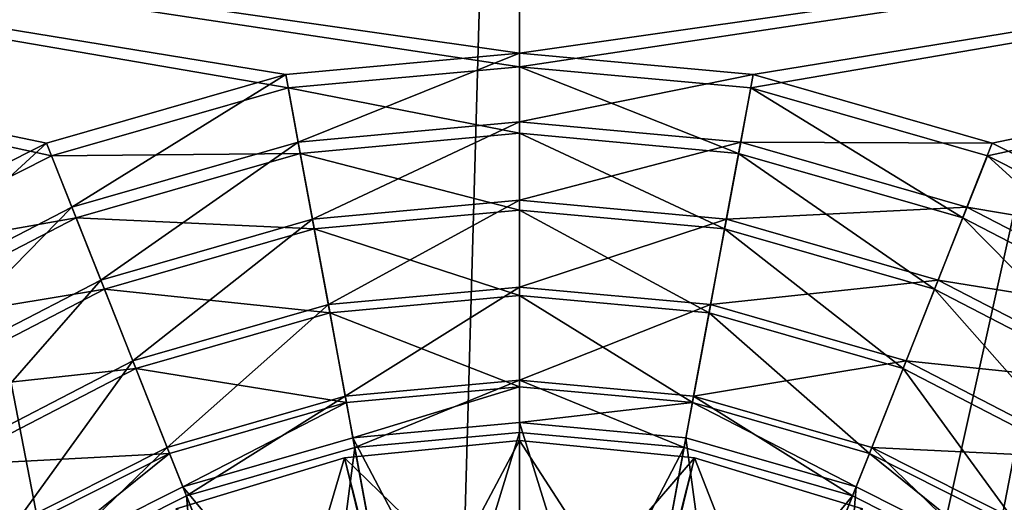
# Model space of a CAD drawing. Header units: metres. Extents: x -1004 to 0, y -708 to 0.
# Tile 47 of 123: x -558 to -448, y -291 to -237. Entities that reach past the tile are written whole.
import ezdxf

# ---------------------------------------------------------------- set-up
doc = ezdxf.new("R2010")
doc.units = ezdxf.units.M

msp = doc.modelspace()

# ---------------------------------------------------------------- linework, layer by layer
at = {"layer": 'top0123410'}
for points in [[(-554.205811, -252.267075, 2169.999756), (-527.820923, -244.678146, 2169.999756), (-820.797791, -194.344879, 2169.999756)], [(-527.820923, -244.678146, 2169.999756), (-502.024689, -242.310577, 2169.999756), (-820.797791, -194.344879, 2169.999756)], [(-820.797791, -194.344879, 2169.999756), (-502.024689, -242.310577, 2169.999756), (-183.251602, -194.344879, 2169.999756)], [(-820.797791, -194.344879, 2169.999756), (-576.773926, -263.627228, 2169.999756), (-554.205811, -252.267075, 2169.999756)], [(-502.024689, -242.310577, 2169.999756), (-476.228455, -244.678146, 2169.999756), (-183.251602, -194.344879, 2169.999756)], [(-183.251602, -194.344879, 2169.999756), (-476.228455, -244.678146, 2169.999756), (-449.843536, -252.267075, 2169.999756)], [(-449.843536, -252.267075, 2169.999756), (-427.275421, -263.627228, 2169.999756), (-183.251602, -194.344879, 2169.999756)], [(-183.251602, -195.290787, 2167.143799), (-502.024689, -240.775314, 2167.143799), (-820.797791, -195.290787, 2167.143799)], [(-502.024689, -240.775314, 2167.143799), (-528.092041, -243.167007, 2167.143799), (-820.797791, -195.290787, 2167.143799)], [(-820.797791, -195.290787, 2167.143799), (-528.092041, -243.167007, 2167.143799), (-554.753784, -250.832809, 2167.143799)], [(-554.753784, -250.832809, 2167.143799), (-577.566284, -262.312103, 2167.143799), (-820.797791, -195.290787, 2167.143799)], [(-475.957306, -243.167007, 2167.143799), (-502.024689, -240.775314, 2167.143799), (-183.251602, -195.290787, 2167.143799)], [(-449.295624, -250.832809, 2167.143799), (-475.957306, -243.167007, 2167.143799), (-183.251602, -195.290787, 2167.143799)], [(-183.251602, -195.290787, 2167.143799), (-426.483063, -262.312103, 2167.143799), (-449.295624, -250.832809, 2167.143799)], [(-528.092041, -243.167007, 2167.143799), (-502.024689, -240.775314, 2167.143799), (-526.695313, -250.710236, 2158.308838)], [(-502.024689, -240.775314, 2167.143799), (-502.024689, -248.446762, 2158.308838), (-526.695313, -250.710236, 2158.308838)], [(-502.024689, -240.775314, 2167.143799), (-475.957306, -243.167007, 2167.143799), (-502.024689, -248.446762, 2158.308838)], [(-502.024689, -249.736984, 2161.194092), (-502.024689, -242.310577, 2169.999756), (-527.820923, -244.678146, 2169.999756)], [(-502.024689, -249.736984, 2161.194092), (-477.581024, -251.980362, 2161.194092), (-502.024689, -242.310577, 2169.999756)], [(-477.581024, -251.980362, 2161.194092), (-476.228455, -244.678146, 2169.999756), (-502.024689, -242.310577, 2169.999756)], [(-551.931091, -257.966095, 2158.308838), (-554.753784, -250.832809, 2167.143799), (-528.092041, -243.167007, 2167.143799)], [(-526.695313, -250.710236, 2158.308838), (-551.931091, -257.966095, 2158.308838), (-528.092041, -243.167007, 2167.143799)], [(-475.957306, -243.167007, 2167.143799), (-477.354065, -250.710236, 2158.308838), (-502.024689, -248.446762, 2158.308838)], [(-475.957306, -243.167007, 2167.143799), (-449.295624, -250.832809, 2167.143799), (-477.354065, -250.710236, 2158.308838)], [(-527.820923, -244.678146, 2169.999756), (-554.205811, -252.267075, 2169.999756), (-526.468323, -251.980362, 2161.194092)], [(-526.468323, -251.980362, 2161.194092), (-502.024689, -249.736984, 2161.194092), (-527.820923, -244.678146, 2169.999756)], [(-477.581024, -251.980362, 2161.194092), (-452.576904, -259.17218, 2161.194092), (-476.228455, -244.678146, 2169.999756)], [(-452.576904, -259.17218, 2161.194092), (-449.843536, -252.267075, 2169.999756), (-476.228455, -244.678146, 2169.999756)], [(-526.695313, -250.710236, 2158.308838), (-502.024689, -248.446762, 2158.308838), (-525.100281, -259.32962, 2150.335205)], [(-502.024689, -248.446762, 2158.308838), (-502.024689, -257.212494, 2150.335205), (-525.100281, -259.32962, 2150.335205)], [(-502.024689, -248.446762, 2158.308838), (-477.354065, -250.710236, 2158.308838), (-502.024689, -257.212494, 2150.335205)], [(-502.024689, -258.313751, 2153.198975), (-502.024689, -249.736984, 2161.194092), (-526.468323, -251.980362, 2161.194092)], [(-502.024689, -258.313751, 2153.198975), (-479.142181, -260.413849, 2153.198975), (-502.024689, -249.736984, 2161.194092)], [(-479.142181, -260.413849, 2153.198975), (-477.581024, -251.980362, 2161.194092), (-502.024689, -249.736984, 2161.194092)], [(-576.215576, -270.546967, 2158.308838), (-577.566284, -262.312103, 2167.143799), (-554.753784, -250.832809, 2167.143799)], [(-551.931091, -257.966095, 2158.308838), (-576.215576, -270.546967, 2158.308838), (-554.753784, -250.832809, 2167.143799)], [(-548.704468, -266.116364, 2150.335205), (-551.931091, -257.966095, 2158.308838), (-526.695313, -250.710236, 2158.308838)], [(-525.100281, -259.32962, 2150.335205), (-548.704468, -266.116364, 2150.335205), (-526.695313, -250.710236, 2158.308838)], [(-477.354065, -250.710236, 2158.308838), (-478.949097, -259.32962, 2150.335205), (-502.024689, -257.212494, 2150.335205)], [(-477.354065, -250.710236, 2158.308838), (-452.118256, -257.966095, 2158.308838), (-478.949097, -259.32962, 2150.335205)], [(-449.295624, -250.832809, 2167.143799), (-452.118256, -257.966095, 2158.308838), (-477.354065, -250.710236, 2158.308838)], [(-449.295624, -250.832809, 2167.143799), (-426.483063, -262.312103, 2167.143799), (-452.118256, -257.966095, 2158.308838)], [(-554.205811, -252.267075, 2169.999756), (-576.773926, -263.627228, 2169.999756), (-551.472473, -259.17218, 2161.194092)], [(-554.205811, -252.267075, 2169.999756), (-551.472473, -259.17218, 2161.194092), (-526.468323, -251.980362, 2161.194092)], [(-526.468323, -251.980362, 2161.194092), (-551.472473, -259.17218, 2161.194092), (-524.907166, -260.413849, 2153.198975)], [(-524.907166, -260.413849, 2153.198975), (-502.024689, -258.313751, 2153.198975), (-526.468323, -251.980362, 2161.194092)], [(-479.142181, -260.413849, 2153.198975), (-455.735016, -267.146332, 2153.198975), (-477.581024, -251.980362, 2161.194092)], [(-455.735016, -267.146332, 2153.198975), (-452.576904, -259.17218, 2161.194092), (-477.581024, -251.980362, 2161.194092)], [(-452.576904, -259.17218, 2161.194092), (-428.516052, -271.642426, 2161.194092), (-449.843536, -252.267075, 2169.999756)], [(-428.516052, -271.642426, 2161.194092), (-427.275421, -263.627228, 2169.999756), (-449.843536, -252.267075, 2169.999756)], [(-571.418884, -277.88385, 2150.335205), (-576.215576, -270.546967, 2158.308838), (-551.931091, -257.966095, 2158.308838)], [(-548.704468, -266.116364, 2150.335205), (-571.418884, -277.88385, 2150.335205), (-551.931091, -257.966095, 2158.308838)], [(-525.100281, -259.32962, 2150.335205), (-502.024689, -257.212494, 2150.335205), (-523.337158, -268.857056, 2143.397217)], [(-502.024689, -257.212494, 2150.335205), (-502.024689, -266.901672, 2143.397217), (-523.337158, -268.857056, 2143.397217)], [(-502.024689, -257.212494, 2150.335205), (-478.949097, -259.32962, 2150.335205), (-502.024689, -266.901672, 2143.397217)], [(-452.118256, -257.966095, 2158.308838), (-455.344879, -266.116364, 2150.335205), (-478.949097, -259.32962, 2150.335205)], [(-452.118256, -257.966095, 2158.308838), (-427.833801, -270.546967, 2158.308838), (-455.344879, -266.116364, 2150.335205)], [(-426.483063, -262.312103, 2167.143799), (-427.833801, -270.546967, 2158.308838), (-452.118256, -257.966095, 2158.308838)], [(-502.024689, -267.832855, 2146.241211), (-502.024689, -258.313751, 2153.198975), (-524.907166, -260.413849, 2153.198975)], [(-502.024689, -267.832855, 2146.241211), (-480.874878, -269.773926, 2146.241211), (-502.024689, -258.313751, 2153.198975)], [(-480.874878, -269.773926, 2146.241211), (-479.142181, -260.413849, 2153.198975), (-502.024689, -258.313751, 2153.198975)], [(-576.773926, -263.627228, 2169.999756), (-575.533325, -271.642426, 2161.194092), (-551.472473, -259.17218, 2161.194092)], [(-551.472473, -259.17218, 2161.194092), (-575.533325, -271.642426, 2161.194092), (-548.314331, -267.146332, 2153.198975)], [(-551.472473, -259.17218, 2161.194092), (-548.314331, -267.146332, 2153.198975), (-524.907166, -260.413849, 2153.198975)], [(-545.137939, -275.125244, 2143.397217), (-548.704468, -266.116364, 2150.335205), (-525.100281, -259.32962, 2150.335205)], [(-523.337158, -268.857056, 2143.397217), (-545.137939, -275.125244, 2143.397217), (-525.100281, -259.32962, 2150.335205)], [(-478.949097, -259.32962, 2150.335205), (-480.712189, -268.857056, 2143.397217), (-502.024689, -266.901672, 2143.397217)], [(-478.949097, -259.32962, 2150.335205), (-455.344879, -266.116364, 2150.335205), (-480.712189, -268.857056, 2143.397217)], [(-455.735016, -267.146332, 2153.198975), (-433.210876, -278.820129, 2153.198975), (-452.576904, -259.17218, 2161.194092)], [(-433.210876, -278.820129, 2153.198975), (-428.516052, -271.642426, 2161.194092), (-452.576904, -259.17218, 2161.194092)], [(-524.907166, -260.413849, 2153.198975), (-548.314331, -267.146332, 2153.198975), (-523.1745, -269.773926, 2146.241211)], [(-523.1745, -269.773926, 2146.241211), (-502.024689, -267.832855, 2146.241211), (-524.907166, -260.413849, 2153.198975)], [(-480.874878, -269.773926, 2146.241211), (-459.240082, -275.996613, 2146.241211), (-479.142181, -260.413849, 2153.198975)], [(-459.240082, -275.996613, 2146.241211), (-455.735016, -267.146332, 2153.198975), (-479.142181, -260.413849, 2153.198975)], [(-566.116882, -285.993652, 2143.397217), (-571.418884, -277.88385, 2150.335205), (-548.704468, -266.116364, 2150.335205)], [(-545.137939, -275.125244, 2143.397217), (-566.116882, -285.993652, 2143.397217), (-548.704468, -266.116364, 2150.335205)], [(-455.344879, -266.116364, 2150.335205), (-458.911438, -275.125244, 2143.397217), (-480.712189, -268.857056, 2143.397217)], [(-455.344879, -266.116364, 2150.335205), (-432.630463, -277.88385, 2150.335205), (-458.911438, -275.125244, 2143.397217)], [(-427.833801, -270.546967, 2158.308838), (-432.630463, -277.88385, 2150.335205), (-455.344879, -266.116364, 2150.335205)], [(-575.533325, -271.642426, 2161.194092), (-570.838501, -278.820129, 2153.198975), (-548.314331, -267.146332, 2153.198975)], [(-548.314331, -267.146332, 2153.198975), (-570.838501, -278.820129, 2153.198975), (-544.809265, -275.996613, 2146.241211)], [(-548.314331, -267.146332, 2153.198975), (-544.809265, -275.996613, 2146.241211), (-523.1745, -269.773926, 2146.241211)], [(-523.337158, -268.857056, 2143.397217), (-502.024689, -266.901672, 2143.397217), (-521.444702, -279.087311, 2137.627197)], [(-502.024689, -278.027863, 2140.483154), (-502.024689, -267.832855, 2146.241211), (-523.1745, -269.773926, 2146.241211)], [(-502.024689, -266.901672, 2143.397217), (-502.024689, -277.305542, 2137.627197), (-521.444702, -279.087311, 2137.627197)], [(-502.024689, -266.901672, 2143.397217), (-480.712189, -268.857056, 2143.397217), (-502.024689, -277.305542, 2137.627197)], [(-502.024689, -278.027863, 2140.483154), (-482.72995, -279.798737, 2140.483154), (-502.024689, -267.832855, 2146.241211)], [(-482.72995, -279.798737, 2140.483154), (-480.874878, -269.773926, 2146.241211), (-502.024689, -267.832855, 2146.241211)], [(-459.240082, -275.996613, 2146.241211), (-438.421478, -286.786469, 2146.241211), (-455.735016, -267.146332, 2153.198975)], [(-438.421478, -286.786469, 2146.241211), (-433.210876, -278.820129, 2153.198975), (-455.735016, -267.146332, 2153.198975)], [(-541.307495, -284.798279, 2137.627197), (-545.137939, -275.125244, 2143.397217), (-523.337158, -268.857056, 2143.397217)], [(-521.444702, -279.087311, 2137.627197), (-541.307495, -284.798279, 2137.627197), (-523.337158, -268.857056, 2143.397217)], [(-480.712189, -268.857056, 2143.397217), (-482.604675, -279.087311, 2137.627197), (-502.024689, -277.305542, 2137.627197)], [(-480.712189, -268.857056, 2143.397217), (-458.911438, -275.125244, 2143.397217), (-482.604675, -279.087311, 2137.627197)], [(-523.1745, -269.773926, 2146.241211), (-544.809265, -275.996613, 2146.241211), (-521.319397, -279.798737, 2140.483154)], [(-521.319397, -279.798737, 2140.483154), (-502.024689, -278.027863, 2140.483154), (-523.1745, -269.773926, 2146.241211)], [(-482.72995, -279.798737, 2140.483154), (-462.994904, -285.474976, 2140.483154), (-480.874878, -269.773926, 2146.241211)], [(-462.994904, -285.474976, 2140.483154), (-459.240082, -275.996613, 2146.241211), (-480.874878, -269.773926, 2146.241211)], [(-558.309387, -293.354492, 2137.627197), (-566.116882, -285.993652, 2143.397217), (-545.137939, -275.125244, 2143.397217)], [(-541.307495, -284.798279, 2137.627197), (-558.309387, -293.354492, 2137.627197), (-545.137939, -275.125244, 2143.397217)], [(-458.911438, -275.125244, 2143.397217), (-462.741882, -284.798279, 2137.627197), (-482.604675, -279.087311, 2137.627197)], [(-458.911438, -275.125244, 2143.397217), (-437.932495, -285.993652, 2143.397217), (-462.741882, -284.798279, 2137.627197)], [(-432.630463, -277.88385, 2150.335205), (-437.932495, -285.993652, 2143.397217), (-458.911438, -275.125244, 2143.397217)], [(-570.838501, -278.820129, 2153.198975), (-565.627869, -286.786469, 2146.241211), (-544.809265, -275.996613, 2146.241211)], [(-544.809265, -275.996613, 2146.241211), (-565.627869, -286.786469, 2146.241211), (-541.054443, -285.474976, 2140.483154)], [(-544.809265, -275.996613, 2146.241211), (-541.054443, -285.474976, 2140.483154), (-521.319397, -279.798737, 2140.483154)], [(-462.994904, -285.474976, 2140.483154), (-446.108032, -293.976166, 2140.483154), (-459.240082, -275.996613, 2146.241211)], [(-446.108032, -293.976166, 2140.483154), (-438.421478, -286.786469, 2146.241211), (-459.240082, -275.996613, 2146.241211)], [(-521.444702, -279.087311, 2137.627197), (-502.024689, -277.305542, 2137.627197), (-520.386658, -284.804474, 2137.627197)], [(-502.024689, -277.305542, 2137.627197), (-502.024689, -283.119751, 2137.627197), (-520.386658, -284.804474, 2137.627197)], [(-502.024689, -283.119751, 2137.627197), (-502.024689, -277.305542, 2137.627197), (-483.662689, -284.804474, 2137.627197)], [(-502.024689, -277.305542, 2137.627197), (-482.604675, -279.087311, 2137.627197), (-483.662689, -284.804474, 2137.627197)], [(-502.024689, -278.027863, 2140.483154), (-521.319397, -279.798737, 2140.483154), (-520.593018, -283.732208, 2140.483154)], [(-502.024689, -282.027863, 2140.483154), (-502.024689, -278.027863, 2140.483154), (-520.593018, -283.732208, 2140.483154)], [(-482.72995, -279.798737, 2140.483154), (-502.024689, -278.027863, 2140.483154), (-502.024689, -282.027863, 2140.483154)], [(-541.307495, -284.798279, 2137.627197), (-521.444702, -279.087311, 2137.627197), (-539.167358, -290.204315, 2137.627197)], [(-521.319397, -279.798737, 2140.483154), (-541.054443, -285.474976, 2140.483154), (-539.585205, -289.195404, 2140.483154)], [(-520.593018, -283.732208, 2140.483154), (-521.319397, -279.798737, 2140.483154), (-539.585205, -289.195404, 2140.483154)], [(-521.444702, -279.087311, 2137.627197), (-520.386658, -284.804474, 2137.627197), (-539.167358, -290.204315, 2137.627197)], [(-483.456329, -283.732208, 2140.483154), (-482.72995, -279.798737, 2140.483154), (-502.024689, -282.027863, 2140.483154)], [(-483.662689, -284.804474, 2137.627197), (-482.604675, -279.087311, 2137.627197), (-464.88205, -290.204315, 2137.627197)], [(-482.72995, -279.798737, 2140.483154), (-483.456329, -283.732208, 2140.483154), (-464.464142, -289.195404, 2140.483154)], [(-462.994904, -285.474976, 2140.483154), (-482.72995, -279.798737, 2140.483154), (-464.464142, -289.195404, 2140.483154)], [(-482.604675, -279.087311, 2137.627197), (-462.741882, -284.798279, 2137.627197), (-464.88205, -290.204315, 2137.627197)], [(-502.024689, -282.027863, 2140.483154), (-520.593018, -283.732208, 2140.483154), (-502.024689, -318.977814, 2169.999756)], [(-502.024689, -318.977814, 2169.999756), (-490.182861, -320.064758, 2169.999756), (-502.024689, -282.027863, 2140.483154)], [(-490.182861, -320.064758, 2169.999756), (-483.456329, -283.732208, 2140.483154), (-502.024689, -282.027863, 2140.483154)], [(-513.662964, -321.137543, 2167.143799), (-520.386658, -284.804474, 2137.627197), (-502.024689, -283.119751, 2137.627197)], [(-502.024689, -320.069733, 2167.143799), (-513.662964, -321.137543, 2167.143799), (-502.024689, -283.119751, 2137.627197)], [(-502.024689, -283.119751, 2137.627197), (-483.662689, -284.804474, 2137.627197), (-502.024689, -320.069733, 2167.143799)], [(-520.593018, -283.732208, 2140.483154), (-539.585205, -289.195404, 2140.483154), (-513.866516, -320.064758, 2169.999756)], [(-520.593018, -283.732208, 2140.483154), (-513.866516, -320.064758, 2169.999756), (-502.024689, -318.977814, 2169.999756)], [(-490.182861, -320.064758, 2169.999756), (-478.070709, -323.548859, 2169.999756), (-483.456329, -283.732208, 2140.483154)], [(-478.070709, -323.548859, 2169.999756), (-464.464142, -289.195404, 2140.483154), (-483.456329, -283.732208, 2140.483154)], [(-565.627869, -286.786469, 2146.241211), (-557.941345, -293.976166, 2140.483154), (-541.054443, -285.474976, 2140.483154)], [(-558.309387, -293.354492, 2137.627197), (-541.307495, -284.798279, 2137.627197), (-555.244446, -298.295258, 2137.627197)], [(-541.054443, -285.474976, 2140.483154), (-557.941345, -293.976166, 2140.483154), (-555.835815, -297.377197, 2140.483154)], [(-539.585205, -289.195404, 2140.483154), (-541.054443, -285.474976, 2140.483154), (-555.835815, -297.377197, 2140.483154)], [(-541.307495, -284.798279, 2137.627197), (-539.167358, -290.204315, 2137.627197), (-555.244446, -298.295258, 2137.627197)], [(-525.566528, -324.560089, 2167.143799), (-539.167358, -290.204315, 2137.627197), (-520.386658, -284.804474, 2137.627197)], [(-513.662964, -321.137543, 2167.143799), (-525.566528, -324.560089, 2167.143799), (-520.386658, -284.804474, 2137.627197)], [(-483.662689, -284.804474, 2137.627197), (-490.386414, -321.137543, 2167.143799), (-502.024689, -320.069733, 2167.143799)], [(-483.662689, -284.804474, 2137.627197), (-464.88205, -290.204315, 2137.627197), (-490.386414, -321.137543, 2167.143799)], [(-464.88205, -290.204315, 2137.627197), (-462.741882, -284.798279, 2137.627197), (-448.804932, -298.295258, 2137.627197)], [(-462.994904, -285.474976, 2140.483154), (-464.464142, -289.195404, 2140.483154), (-448.213531, -297.377197, 2140.483154)], [(-446.108032, -293.976166, 2140.483154), (-462.994904, -285.474976, 2140.483154), (-448.213531, -297.377197, 2140.483154)], [(-437.932495, -285.993652, 2143.397217), (-445.73996, -293.354492, 2137.627197), (-462.741882, -284.798279, 2137.627197)], [(-462.741882, -284.798279, 2137.627197), (-445.73996, -293.354492, 2137.627197), (-448.804932, -298.295258, 2137.627197)], [(-539.585205, -289.195404, 2140.483154), (-555.835815, -297.377197, 2140.483154), (-525.978638, -323.548859, 2169.999756)], [(-539.585205, -289.195404, 2140.483154), (-525.978638, -323.548859, 2169.999756), (-513.866516, -320.064758, 2169.999756)], [(-478.070709, -323.548859, 2169.999756), (-467.697388, -328.772736, 2169.999756), (-464.464142, -289.195404, 2140.483154)], [(-467.697388, -328.772736, 2169.999756), (-448.213531, -297.377197, 2140.483154), (-464.464142, -289.195404, 2140.483154)], [(-535.766235, -329.694305, 2167.143799), (-555.244446, -298.295258, 2137.627197), (-539.167358, -290.204315, 2137.627197)], [(-525.566528, -324.560089, 2167.143799), (-535.766235, -329.694305, 2167.143799), (-539.167358, -290.204315, 2137.627197)], [(-464.88205, -290.204315, 2137.627197), (-478.482819, -324.560089, 2167.143799), (-490.386414, -321.137543, 2167.143799)], [(-464.88205, -290.204315, 2137.627197), (-448.804932, -298.295258, 2137.627197), (-478.482819, -324.560089, 2167.143799)]]:
    msp.add_3dface(points, dxfattribs=at)
at = {"layer": 'top0123417'}
for points in [[(-502.024689, -284.02713, 2136.719971), (-521.533691, -285.948608, 2136.719971), (-502.024689, -304.948181, 2147.430664)], [(-502.024689, -284.02713, 2134.872559), (-521.533691, -285.948608, 2134.872559), (-502.024689, -284.02713, 2136.719971)], [(-521.533691, -285.948608, 2134.872559), (-521.533691, -285.948608, 2136.719971), (-502.024689, -284.02713, 2136.719971)], [(-521.533691, -285.948608, 2134.872559), (-502.024689, -284.02713, 2134.872559), (-515.742798, -309.896149, 2129.237549)], [(-502.024689, -284.02713, 2134.872559), (-502.024689, -308.637543, 2129.237549), (-515.742798, -309.896149, 2129.237549)], [(-502.024689, -284.02713, 2134.872559), (-482.515656, -285.948608, 2134.872559), (-502.024689, -308.637543, 2129.237549)], [(-502.024689, -284.02713, 2136.719971), (-482.515656, -285.948608, 2136.719971), (-502.024689, -284.02713, 2134.872559)], [(-482.515656, -285.948608, 2136.719971), (-482.515656, -285.948608, 2134.872559), (-502.024689, -284.02713, 2134.872559)], [(-482.515656, -285.948608, 2136.719971), (-502.024689, -284.02713, 2136.719971), (-487.635223, -306.268372, 2147.430664)], [(-502.024689, -284.02713, 2136.719971), (-502.024689, -304.948181, 2147.430664), (-487.635223, -306.268372, 2147.430664)], [(-521.533691, -285.948608, 2136.719971), (-540.29303, -291.63916, 2136.719971), (-516.414124, -306.268372, 2147.430664)], [(-521.533691, -285.948608, 2134.872559), (-540.29303, -291.63916, 2134.872559), (-521.533691, -285.948608, 2136.719971)], [(-540.29303, -291.63916, 2134.872559), (-540.29303, -291.63916, 2136.719971), (-521.533691, -285.948608, 2136.719971)], [(-540.29303, -291.63916, 2134.872559), (-521.533691, -285.948608, 2134.872559), (-529.775208, -313.930786, 2129.237549)], [(-529.775208, -313.930786, 2129.237549), (-521.533691, -285.948608, 2134.872559), (-515.742798, -309.896149, 2129.237549)], [(-521.533691, -285.948608, 2136.719971), (-516.414124, -306.268372, 2147.430664), (-502.024689, -304.948181, 2147.430664)], [(-482.515656, -285.948608, 2134.872559), (-488.30658, -309.896149, 2129.237549), (-502.024689, -308.637543, 2129.237549)], [(-482.515656, -285.948608, 2134.872559), (-463.756348, -291.63916, 2134.872559), (-488.30658, -309.896149, 2129.237549)], [(-487.635223, -306.268372, 2147.430664), (-472.916138, -310.500458, 2147.430664), (-482.515656, -285.948608, 2136.719971)], [(-482.515656, -285.948608, 2136.719971), (-463.756348, -291.63916, 2136.719971), (-482.515656, -285.948608, 2134.872559)], [(-463.756348, -291.63916, 2136.719971), (-463.756348, -291.63916, 2134.872559), (-482.515656, -285.948608, 2134.872559)], [(-472.916138, -310.500458, 2147.430664), (-463.756348, -291.63916, 2136.719971), (-482.515656, -285.948608, 2136.719971)]]:
    msp.add_3dface(points, dxfattribs=at)
at = {"layer": 'top0123459'}
for points in [[(-10, -10, 90), (-787.024658, -653.266907, 90), (-994.049377, -10, 90)], [(-217.024689, -653.266907, 90), (-787.024658, -653.266907, 90), (-10, -10, 90)], [(-597.932983, -74.810768, 117.032295), (-944.863037, -280.118225, 113.448639), (-514.138, -508.234344, 109.46685)], [(-502.024689, -75.769028, 117.015564), (-597.932983, -74.810768, 117.032295), (-514.138, -508.234344, 109.46685)], [(-489.911804, -508.234253, 109.466858), (-406.116364, -74.810768, 117.032295), (-502.024689, -507.113647, 109.48642)], [(-406.116364, -74.810768, 117.032295), (-502.024689, -75.769028, 117.015564), (-502.024689, -507.113647, 109.48642)], [(-489.911804, -508.234253, 109.466858), (-59.186478, -280.118256, 113.448639), (-406.116364, -74.810768, 117.032295)], [(-502.024689, -507.113647, 109.48642), (-502.024689, -75.769028, 117.015564), (-514.138, -508.234344, 109.46685)], [(-944.863037, -280.118225, 113.448639), (-945.789612, -341.679382, 112.374084), (-514.138, -508.234344, 109.46685)], [(-58.259861, -341.679413, 112.374084), (-59.186478, -280.118256, 113.448639), (-489.911804, -508.234253, 109.466858)]]:
    msp.add_3dface(points, dxfattribs=at)

doc.saveas('drawing.dxf')
